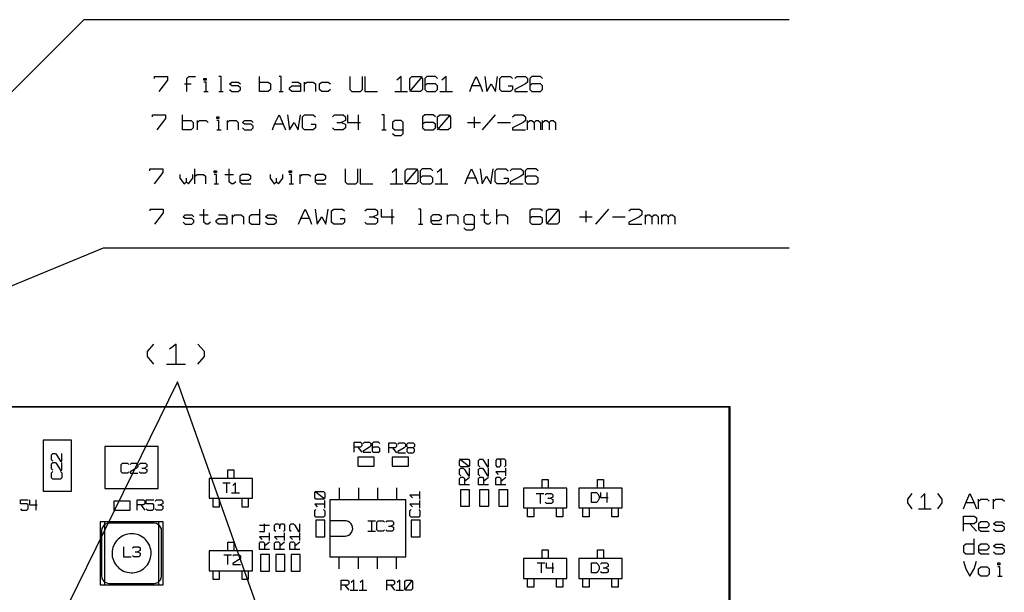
# Model space of a CAD drawing. Header units: millimetres. Extents: x 0 to 1189, y 35 to 806.
# Tile 12 of 18: x 595 to 776, y 505 to 610. Entities that reach past the tile are written whole.
import ezdxf

# ---------------------------------------------------------------- set-up
doc = ezdxf.new("R2010")
doc.units = ezdxf.units.MM
doc.layers.add('Pen 1', color=7, linetype='Continuous')

msp = doc.modelspace()

# ---------------------------------------------------------------- linework, layer by layer
at = {"layer": 'Pen 1', "color": 7, "lineweight": 30}
for p, q in [((606.9, 610.22), (578.95, 582.3)), ((736.15, 610.22), (606.9, 610.22)), ((666.6, 597.08), (668.97, 599.83)), ((625.35, 598.45), (626.53, 598.45)), ((647.35, 597.08), (647.35, 598.78)), ((679.58, 598.1), (678, 598.1)), ((628.9, 597.08), (629.67, 597.08)), ((631.65, 597.08), (632.42, 597.08)), ((642.65, 597.08), (643.42, 597.08)), ((663.85, 597.08), (666.22, 597.08)), ((672.1, 597.08), (674.47, 597.08)), ((657.17, 592.78), (657.17, 590.03)), ((671.72, 590.03), (674.08, 592.78)), ((678.4, 592.42), (678.4, 590.38)), ((679.97, 590.03), (682.33, 592.78)), ((627.7, 590.03), (627.7, 591.75)), ((633.22, 590.03), (633.22, 591.75)), ((643.42, 591.05), (641.85, 591.05)), ((653.25, 591.4), (654.05, 591.4)), ((677.22, 591.4), (679.58, 591.4)), ((682.72, 591.4), (685.08, 591.4)), ((688.22, 590.03), (688.22, 591.75)), ((690.97, 590.03), (690.97, 591.75)), ((631.25, 590.03), (632.03, 590.03)), ((661.5, 590.03), (662.3, 590.03)), ((627.25, 580.15), (627.25, 582.9)), ((665.75, 580.15), (668.1, 582.9)), ((625.67, 580.5), (625.67, 581.17)), ((632.75, 581.88), (634.33, 581.88)), ((642.17, 580.5), (642.17, 581.17)), ((646.5, 580.15), (646.5, 581.88)), ((678.72, 581.17), (677.15, 581.17)), ((630.78, 580.15), (631.58, 580.15)), ((644.53, 580.15), (645.33, 580.15)), ((663, 580.15), (665.35, 580.15)), ((671.25, 580.15), (673.6, 580.15)), ((628.1, 574.47), (629.67, 574.47)), ((634.15, 572.75), (634.15, 574.47)), ((659.15, 574.12), (659.92, 574.12)), ((663.35, 575.5), (663.35, 572.75)), ((673.5, 572.75), (673.5, 574.47)), ((679.55, 574.47), (681.1, 574.47)), ((682.58, 572.75), (682.58, 575.5)), ((691.65, 572.75), (694, 575.5)), ((697.7, 574.12), (700.05, 574.12)), ((698.88, 575.17), (698.88, 573.1)), ((700.72, 572.75), (703.08, 575.5)), ((703.75, 574.12), (706.1, 574.12)), ((709.8, 572.75), (709.8, 574.47)), ((712.83, 572.75), (712.83, 574.47)), ((648.22, 573.8), (646.65, 573.8)), ((668.22, 572.75), (669, 572.75)), ((610.4, 568.33), (551, 543.88)), ((736.15, 568.33), (610.4, 568.33)), ((622, 547.1), (625.53, 547.1)), ((657.12, 531.88), (657.83, 530.95)), ((663.47, 531.75), (664.17, 530.83)), ((677.58, 528.28), (675.72, 529.7)), ((617.5, 528.03), (617.97, 528.03)), ((684.2, 526.62), (684.2, 528.05)), ((632.33, 525.33), (633.72, 525.33)), ((633.03, 525.33), (633.03, 523.5)), ((676.65, 525.67), (677.58, 526.4)), ((680.15, 525.67), (681.05, 526.4)), ((683.3, 525.67), (684.2, 526.4)), ((633.97, 523.5), (635.38, 523.5)), ((651.03, 522.33), (649.2, 523.75)), ((653.7, 524.4), (653.7, 522.2)), ((657.2, 524.4), (657.2, 522.2)), ((660.7, 524.4), (660.7, 522.2)), ((664.17, 524.4), (664.17, 522.2)), ((668.47, 522.33), (668.47, 523.75)), ((689.78, 523.4), (691.2, 523.4)), ((690.5, 523.4), (690.5, 521.58)), ((702.75, 523.58), (702.75, 521.75)), ((598.08, 522.2), (598.08, 520.35)), ((651.03, 520.67), (651.03, 522.1)), ((668.47, 520.67), (668.47, 522.1)), ((691.9, 522.5), (692.38, 522.5)), ((770.08, 521.65), (768.5, 521.65)), ((770.85, 520.6), (770.85, 522.33)), ((773.6, 520.6), (773.6, 522.33)), ((617.35, 521.28), (618.08, 520.35)), ((620.42, 521.28), (620.9, 521.28)), ((759.85, 520.6), (762.2, 520.6)), ((610.67, 518.2), (610.67, 506.65)), ((620.58, 518.2), (620.58, 506.65)), ((658.92, 518.35), (660.33, 518.35)), ((659.62, 518.35), (659.62, 516.5)), ((639.05, 517.58), (640.9, 517.58)), ((640.9, 514.75), (640.9, 516.17)), ((642.78, 516.88), (642.78, 517.35)), ((643.67, 514.75), (643.67, 516.17)), ((646.47, 514.75), (646.47, 516.17)), ((658.92, 516.5), (660.33, 516.5)), ((662.7, 517.42), (663.15, 517.42)), ((769.28, 517.85), (770.45, 516.47)), ((639.97, 513.8), (640.9, 514.53)), ((642.78, 513.8), (643.67, 514.53)), ((645.58, 513.8), (646.47, 514.53)), ((616.28, 512.72), (616.75, 512.72)), ((632.53, 512.17), (633.95, 512.17)), ((633.22, 512.17), (633.22, 510.35)), ((653.7, 509.55), (653.7, 511.73)), ((657.2, 509.55), (657.2, 511.73)), ((660.7, 509.55), (660.7, 511.73)), ((664.17, 509.55), (664.17, 511.73)), ((689.95, 510.65), (691.38, 510.65)), ((690.67, 510.65), (690.67, 508.83)), ((692.78, 510.65), (692.78, 508.83)), ((702.03, 509.75), (702.5, 509.75)), ((665.7, 505.67), (667.12, 507.52)), ((774.4, 508.23), (775.17, 508.23)), ((654.72, 506.6), (655.45, 505.67)), ((655.67, 505.67), (657.1, 505.67)), ((657.33, 505.67), (658.75, 505.67)), ((663.12, 506.6), (663.83, 505.67)), ((664.05, 505.67), (665.47, 505.67))]:
    msp.add_line(p, q, dxfattribs=at)
for points in [[(619.85, 599.47), (619.85, 599.83), (622.2, 599.83), (622.2, 599.12), (620.65, 597.08)], [(625.75, 597.08), (625.75, 599.47), (626.15, 599.83), (627.33, 599.83)], [(628.9, 599.12), (628.9, 599.47), (629.28, 599.47), (629.28, 599.12), (628.9, 599.12)], [(632.03, 597.08), (632.03, 599.83), (631.65, 599.83)], [(639.1, 598.78), (640.67, 598.78), (641.08, 598.45), (641.08, 597.4), (640.67, 597.08), (639.1, 597.08), (639.1, 599.83)], [(643.03, 597.08), (643.03, 599.83), (642.65, 599.83)], [(655.6, 599.83), (655.6, 597.4), (656, 597.08), (657.58, 597.08), (657.97, 597.4), (657.97, 599.83)], [(658.35, 599.83), (658.35, 597.08), (660.72, 597.08)], [(665.05, 597.08), (665.05, 599.83), (664.25, 599.12)], [(666.6, 597.4), (666.6, 599.47), (667, 599.83), (668.58, 599.83), (668.97, 599.47), (668.97, 597.4), (668.58, 597.08), (667, 597.08), (666.6, 597.4)], [(671.72, 599.47), (671.33, 599.83), (669.75, 599.83), (669.35, 599.47), (669.35, 597.4), (669.75, 597.08), (671.33, 597.08), (671.72, 597.4), (671.72, 598.1), (671.33, 598.45), (669.75, 598.45), (669.35, 598.1)], [(673.3, 597.08), (673.3, 599.83), (672.5, 599.12)], [(677.62, 597.08), (678, 598.1), (678.8, 599.83), (679.58, 598.1), (679.97, 597.08)], [(680.38, 599.83), (680.75, 597.08), (681.55, 598.45), (682.33, 597.08), (682.72, 599.83)], [(684.67, 598.1), (685.47, 598.1), (685.47, 597.4), (685.08, 597.08), (683.5, 597.08), (683.12, 597.4), (683.12, 599.47), (683.5, 599.83), (685.08, 599.83), (685.47, 599.47)], [(685.88, 599.47), (686.25, 599.83), (687.83, 599.83), (688.22, 599.47), (688.22, 598.78), (687.83, 598.45), (685.88, 597.4), (685.88, 597.08), (688.22, 597.08)], [(690.97, 599.47), (690.58, 599.83), (689, 599.83), (688.62, 599.47), (688.62, 597.4), (689, 597.08), (690.58, 597.08), (690.97, 597.4), (690.97, 598.1), (690.58, 598.45), (689, 598.45), (688.62, 598.1)], [(629.28, 597.08), (629.28, 598.78), (628.9, 598.78)], [(633.6, 597.4), (634, 597.08), (635.17, 597.08), (635.58, 597.4), (635.58, 597.75), (635.17, 598.1), (634, 598.1), (633.6, 598.45), (634, 598.78), (635.17, 598.78), (635.58, 598.45)], [(645, 598.78), (646.17, 598.78), (646.58, 598.45), (646.58, 597.08), (645, 597.08), (644.6, 597.4), (644.6, 597.75), (645, 598.1), (646.58, 598.1)], [(647.35, 598.45), (647.75, 598.78), (648.92, 598.78), (649.33, 598.45), (649.33, 597.08)], [(652.08, 597.4), (651.67, 597.08), (650.5, 597.08), (650.1, 597.4), (650.1, 598.45), (650.5, 598.78), (651.67, 598.78), (652.08, 598.45)], [(619.45, 592.42), (619.45, 592.78), (621.83, 592.78), (621.83, 592.1), (620.25, 590.03)], [(624.95, 591.75), (626.53, 591.75), (626.92, 591.4), (626.92, 590.38), (626.53, 590.03), (624.95, 590.03), (624.95, 592.78)], [(631.25, 592.1), (631.25, 592.42), (631.65, 592.42), (631.65, 592.1), (631.25, 592.1)], [(641.47, 590.03), (641.85, 591.05), (642.65, 592.78), (643.42, 591.05), (643.83, 590.03)], [(644.22, 592.78), (644.6, 590.03), (645.4, 591.4), (646.17, 590.03), (646.58, 592.78)], [(648.53, 591.05), (649.33, 591.05), (649.33, 590.38), (648.92, 590.03), (647.35, 590.03), (646.97, 590.38), (646.97, 592.42), (647.35, 592.78), (648.92, 592.78), (649.33, 592.42)], [(652.47, 592.42), (652.85, 592.78), (654.42, 592.78), (654.83, 592.42), (654.83, 591.75), (654.05, 591.4), (654.83, 591.05), (654.83, 590.38), (654.42, 590.03), (652.85, 590.03), (652.47, 590.38)], [(655.22, 592.78), (655.22, 591.4), (657.58, 591.4)], [(661.9, 590.03), (661.9, 592.78), (661.5, 592.78)], [(671.33, 592.42), (670.92, 592.78), (669.35, 592.78), (668.97, 592.42), (668.97, 590.38), (669.35, 590.03), (670.92, 590.03), (671.33, 590.38), (671.33, 591.05), (670.92, 591.4), (669.35, 591.4), (668.97, 591.05)], [(671.72, 590.38), (671.72, 592.42), (672.1, 592.78), (673.67, 592.78), (674.08, 592.42), (674.08, 590.38), (673.67, 590.03), (672.1, 590.03), (671.72, 590.38)], [(685.47, 592.42), (685.88, 592.78), (687.42, 592.78), (687.83, 592.42), (687.83, 591.75), (687.42, 591.4), (685.47, 590.38), (685.47, 590.03), (687.83, 590.03)], [(627.7, 591.4), (628.1, 591.75), (629.28, 591.75), (629.67, 591.4)], [(631.65, 590.03), (631.65, 591.75), (631.25, 591.75)], [(633.22, 591.4), (633.6, 591.75), (634.78, 591.75), (635.17, 591.4), (635.17, 590.03)], [(635.97, 590.38), (636.35, 590.03), (637.53, 590.03), (637.92, 590.38), (637.92, 590.72), (637.53, 591.05), (636.35, 591.05), (635.97, 591.4), (636.35, 591.75), (637.53, 591.75), (637.92, 591.4)], [(663.47, 589.35), (663.85, 589), (665.05, 589), (665.42, 589.35), (665.42, 591.4), (665.05, 591.75), (663.85, 591.75), (663.47, 591.4), (663.47, 590.38), (663.85, 590.03), (665.42, 590.03)], [(688.22, 591.4), (688.62, 591.75), (689, 591.75), (689.4, 591.4), (689.4, 590.03)], [(689.4, 591.4), (689.8, 591.75), (690.17, 591.75), (690.58, 591.4), (690.58, 590.03)], [(690.97, 591.4), (691.38, 591.75), (691.75, 591.75), (692.15, 591.4), (692.15, 590.03)], [(692.15, 591.4), (692.55, 591.75), (692.92, 591.75), (693.33, 591.4), (693.33, 590.03)], [(619, 582.55), (619, 582.9), (621.35, 582.9), (621.35, 582.2), (619.78, 580.15)], [(634.72, 580.5), (634.33, 580.15), (633.92, 580.15), (633.53, 580.5), (633.53, 582.9)], [(654.75, 582.9), (654.75, 580.5), (655.15, 580.15), (656.72, 580.15), (657.1, 580.5), (657.1, 582.9)], [(657.5, 582.9), (657.5, 580.15), (659.85, 580.15)], [(664.17, 580.15), (664.17, 582.9), (663.4, 582.2)], [(665.75, 580.5), (665.75, 582.55), (666.15, 582.9), (667.72, 582.9), (668.1, 582.55), (668.1, 580.5), (667.72, 580.15), (666.15, 580.15), (665.75, 580.5)], [(670.85, 582.55), (670.47, 582.9), (668.9, 582.9), (668.5, 582.55), (668.5, 580.5), (668.9, 580.15), (670.47, 580.15), (670.85, 580.5), (670.85, 581.17), (670.47, 581.53), (668.9, 581.53), (668.5, 581.17)], [(672.42, 580.15), (672.42, 582.9), (671.65, 582.2)], [(676.75, 580.15), (677.15, 581.17), (677.92, 582.9), (678.72, 581.17), (679.1, 580.15)], [(679.5, 582.9), (679.9, 580.15), (680.67, 581.53), (681.47, 580.15), (681.88, 582.9)], [(683.83, 581.17), (684.62, 581.17), (684.62, 580.5), (684.22, 580.15), (682.65, 580.15), (682.25, 580.5), (682.25, 582.55), (682.65, 582.9), (684.22, 582.9), (684.62, 582.55)], [(685, 582.55), (685.4, 582.9), (686.97, 582.9), (687.38, 582.55), (687.38, 581.88), (686.97, 581.53), (685, 580.5), (685, 580.15), (687.38, 580.15)], [(690.12, 582.55), (689.72, 582.9), (688.15, 582.9), (687.75, 582.55), (687.75, 580.5), (688.15, 580.15), (689.72, 580.15), (690.12, 580.5), (690.12, 581.17), (689.72, 581.53), (688.15, 581.53), (687.75, 581.17)], [(624.5, 581.88), (624.5, 581.17), (625.28, 580.15), (625.67, 580.5), (626.08, 580.15), (626.85, 581.17), (626.85, 581.88)], [(627.25, 581.53), (627.65, 581.88), (628.83, 581.88), (629.2, 581.53), (629.2, 580.15)], [(630.78, 582.2), (630.78, 582.55), (631.17, 582.55), (631.17, 582.2), (630.78, 582.2)], [(631.17, 580.15), (631.17, 581.88), (630.78, 581.88)], [(635.5, 580.83), (637.08, 580.83), (637.47, 581.17), (637.47, 581.53), (637.08, 581.88), (635.9, 581.88), (635.5, 581.53), (635.5, 580.5), (635.9, 580.15), (637.47, 580.15)], [(641, 581.88), (641, 581.17), (641.78, 580.15), (642.17, 580.5), (642.58, 580.15), (643.35, 581.17), (643.35, 581.88)], [(644.53, 582.2), (644.53, 582.55), (644.92, 582.55), (644.92, 582.2), (644.53, 582.2)], [(644.92, 580.15), (644.92, 581.88), (644.53, 581.88)], [(646.5, 581.53), (646.9, 581.88), (648.08, 581.88), (648.47, 581.53)], [(649.25, 580.83), (650.83, 580.83), (651.22, 581.17), (651.22, 581.53), (650.83, 581.88), (649.65, 581.88), (649.25, 581.53), (649.25, 580.5), (649.65, 580.15), (651.22, 580.15)], [(619.03, 575.17), (619.03, 575.5), (621.4, 575.5), (621.4, 574.83), (619.83, 572.75)], [(625.08, 573.1), (625.47, 572.75), (626.65, 572.75), (627.05, 573.1), (627.05, 573.45), (626.65, 573.8), (625.47, 573.8), (625.08, 574.12), (625.47, 574.47), (626.65, 574.47), (627.05, 574.12)], [(630.08, 573.1), (629.67, 572.75), (629.28, 572.75), (628.9, 573.1), (628.9, 575.5)], [(631.53, 574.47), (632.7, 574.47), (633.1, 574.12), (633.1, 572.75), (631.53, 572.75), (631.12, 573.1), (631.12, 573.45), (631.53, 573.8), (633.1, 573.8)], [(634.15, 574.12), (634.55, 574.47), (635.72, 574.47), (636.12, 574.12), (636.12, 572.75)], [(639.15, 574.47), (637.58, 574.47), (637.17, 574.12), (637.17, 573.1), (637.58, 572.75), (639.15, 572.75), (639.15, 575.5)], [(640.2, 573.1), (640.6, 572.75), (641.78, 572.75), (642.17, 573.1), (642.17, 573.45), (641.78, 573.8), (640.6, 573.8), (640.2, 574.12), (640.6, 574.47), (641.78, 574.47), (642.17, 574.12)], [(646.25, 572.75), (646.65, 573.8), (647.45, 575.5), (648.22, 573.8), (648.62, 572.75)], [(649.28, 575.5), (649.67, 572.75), (650.47, 574.12), (651.25, 572.75), (651.65, 575.5)], [(653.88, 573.8), (654.67, 573.8), (654.67, 573.1), (654.28, 572.75), (652.7, 572.75), (652.3, 573.1), (652.3, 575.17), (652.7, 575.5), (654.28, 575.5), (654.67, 575.17)], [(658.35, 575.17), (658.75, 575.5), (660.33, 575.5), (660.72, 575.17), (660.72, 574.47), (659.92, 574.12), (660.72, 573.8), (660.72, 573.1), (660.33, 572.75), (658.75, 572.75), (658.35, 573.1)], [(661.38, 575.5), (661.38, 574.12), (663.75, 574.12)], [(668.62, 572.75), (668.62, 575.5), (668.22, 575.5)], [(670.47, 573.45), (672.03, 573.45), (672.42, 573.8), (672.42, 574.12), (672.03, 574.47), (670.85, 574.47), (670.47, 574.12), (670.47, 573.1), (670.85, 572.75), (672.42, 572.75)], [(673.5, 574.12), (673.88, 574.47), (675.05, 574.47), (675.45, 574.12), (675.45, 572.75)], [(676.53, 572.08), (676.9, 571.72), (678.08, 571.72), (678.47, 572.08), (678.47, 574.12), (678.08, 574.47), (676.9, 574.47), (676.53, 574.12), (676.53, 573.1), (676.9, 572.75), (678.47, 572.75)], [(681.5, 573.1), (681.1, 572.75), (680.72, 572.75), (680.33, 573.1), (680.33, 575.5)], [(682.58, 574.12), (682.95, 574.47), (684.12, 574.47), (684.53, 574.12), (684.53, 572.75)], [(690.97, 575.17), (690.58, 575.5), (689, 575.5), (688.62, 575.17), (688.62, 573.1), (689, 572.75), (690.58, 572.75), (690.97, 573.1), (690.97, 573.8), (690.58, 574.12), (689, 574.12), (688.62, 573.8)], [(691.65, 573.1), (691.65, 575.17), (692.03, 575.5), (693.6, 575.5), (694, 575.17), (694, 573.1), (693.6, 572.75), (692.03, 572.75), (691.65, 573.1)], [(706.78, 575.17), (707.15, 575.5), (708.72, 575.5), (709.12, 575.17), (709.12, 574.47), (708.72, 574.12), (706.78, 573.1), (706.78, 572.75), (709.12, 572.75)], [(709.8, 574.12), (710.17, 574.47), (710.58, 574.47), (710.97, 574.12), (710.97, 572.75)], [(710.97, 574.12), (711.38, 574.47), (711.75, 574.47), (712.15, 574.12), (712.15, 572.75)], [(712.83, 574.12), (713.2, 574.47), (713.6, 574.47), (714, 574.12), (714, 572.75)], [(714, 574.12), (714.4, 574.47), (714.78, 574.47), (715.17, 574.12), (715.17, 572.75)], [(619.72, 547.1), (618.55, 548.47), (618.55, 549.4), (619.72, 550.78)], [(623.78, 547.1), (623.78, 550.78), (622.6, 549.85)], [(627.8, 547.1), (628.97, 548.47), (628.97, 549.4), (627.8, 550.78)], [(643.22, 489.73), (624.03, 543.88), (597.47, 489.73)], [(516.08, 539.22), (516.08, 379.7), (725.12, 379.7), (725.12, 539.22), (516.08, 539.22)], [(725.25, 539.35), (725.25, 379.67), (516.1, 379.67), (516.1, 539.35), (725.25, 539.35)], [(599.42, 533.17), (599.42, 523.83), (604.6, 523.83), (604.6, 533.17), (599.42, 533.17)], [(656.4, 530.95), (656.4, 532.8), (657.6, 532.8), (657.83, 532.55), (657.83, 532.1), (657.6, 531.88), (656.4, 531.88)], [(658.05, 532.55), (658.3, 532.8), (659.25, 532.8), (659.47, 532.55), (659.47, 532.1), (659.25, 531.88), (658.05, 531.17), (658.05, 530.95), (659.47, 530.95)], [(661.12, 532.55), (660.9, 532.8), (659.95, 532.8), (659.7, 532.55), (659.7, 531.17), (659.95, 530.95), (660.9, 530.95), (661.12, 531.17), (661.12, 531.65), (660.9, 531.88), (659.95, 531.88), (659.7, 531.65)], [(662.75, 530.83), (662.75, 532.67), (663.92, 532.67), (664.17, 532.45), (664.17, 531.97), (663.92, 531.75), (662.75, 531.75)], [(664.4, 532.45), (664.65, 532.67), (665.58, 532.67), (665.83, 532.45), (665.83, 531.97), (665.58, 531.75), (664.4, 531.08), (664.4, 530.83), (665.83, 530.83)], [(666.3, 531.75), (666.05, 531.53), (666.05, 531.08), (666.3, 530.83), (667.22, 530.83), (667.47, 531.08), (667.47, 531.53), (667.22, 531.75), (666.3, 531.75), (666.05, 531.97), (666.05, 532.45), (666.3, 532.67), (667.22, 532.67), (667.47, 532.45), (667.47, 531.97), (667.22, 531.75)], [(601.22, 529.33), (600.97, 529.55), (600.97, 530.5), (601.22, 530.72), (601.67, 530.72), (601.9, 530.5), (602.6, 529.33), (602.83, 529.33), (602.83, 530.72)], [(620.53, 532), (610.75, 532), (610.75, 524.3), (620.53, 524.3), (620.53, 532)], [(601.22, 527.67), (600.97, 527.9), (600.97, 528.85), (601.22, 529.08), (601.67, 529.08), (601.9, 528.85), (602.6, 527.67), (602.83, 527.67), (602.83, 529.08)], [(615.15, 527.33), (614.9, 527.1), (613.95, 527.1), (613.72, 527.33), (613.72, 528.7), (613.95, 528.95), (614.9, 528.95), (615.15, 528.7)], [(615.38, 528.7), (615.6, 528.95), (616.55, 528.95), (616.8, 528.7), (616.8, 528.25), (616.55, 528.03), (615.38, 527.33), (615.38, 527.1), (616.8, 527.1)], [(617.03, 528.7), (617.25, 528.95), (618.2, 528.95), (618.45, 528.7), (618.45, 528.25), (617.97, 528.03), (618.45, 527.8), (618.45, 527.33), (618.2, 527.1), (617.25, 527.1), (617.03, 527.33)], [(660.1, 528.38), (660.1, 530.03), (657.08, 530.03), (657.08, 528.38), (660.1, 528.38)], [(666.4, 528.38), (666.4, 530.03), (663.38, 530.03), (663.38, 528.38), (666.4, 528.38)], [(677.35, 528.28), (675.97, 528.28), (675.72, 528.5), (675.72, 529.45), (675.97, 529.7), (677.35, 529.7), (677.58, 529.45), (677.58, 528.5), (677.35, 528.28)], [(679.45, 528.28), (679.22, 528.5), (679.22, 529.45), (679.45, 529.7), (679.92, 529.7), (680.15, 529.45), (680.83, 528.28), (681.05, 528.28), (681.05, 529.7)], [(683.97, 528.28), (684.2, 528.5), (684.2, 529.45), (683.97, 529.7), (682.6, 529.7), (682.38, 529.45), (682.38, 528.5), (682.6, 528.28), (683.05, 528.28), (683.3, 528.5), (683.3, 529.45), (683.05, 529.7)], [(602.6, 527.42), (602.83, 527.2), (602.83, 526.25), (602.6, 526.03), (601.22, 526.03), (600.97, 526.25), (600.97, 527.2), (601.22, 527.42)], [(633.25, 526.12), (633.25, 527.72), (634.35, 527.72), (634.35, 526.12)], [(675.97, 526.62), (675.72, 526.85), (675.72, 527.8), (675.97, 528.05), (676.42, 528.05), (676.65, 527.8), (677.35, 526.62), (677.58, 526.62), (677.58, 528.05)], [(679.45, 526.62), (679.22, 526.85), (679.22, 527.8), (679.45, 528.05), (679.92, 528.05), (680.15, 527.8), (680.83, 526.62), (681.05, 526.62), (681.05, 528.05)], [(684.2, 527.33), (682.38, 527.33), (682.83, 526.85)], [(629.83, 522.5), (637.78, 522.5), (637.78, 526.12), (629.83, 526.12), (629.83, 522.5)], [(634.67, 523.5), (634.67, 525.33), (634.2, 524.88)], [(677.58, 524.97), (675.72, 524.97), (675.72, 526.15), (675.97, 526.4), (676.42, 526.4), (676.65, 526.15), (676.65, 524.97)], [(681.05, 524.97), (679.22, 524.97), (679.22, 526.15), (679.45, 526.4), (679.92, 526.4), (680.15, 526.15), (680.15, 524.97)], [(684.2, 524.97), (682.38, 524.97), (682.38, 526.15), (682.6, 526.4), (683.05, 526.4), (683.3, 526.15), (683.3, 524.97)], [(690.88, 524.38), (690.88, 525.97), (692, 525.97), (692, 524.38)], [(701, 524.38), (701, 525.97), (702.12, 525.97), (702.12, 524.38)], [(650.8, 522.33), (649.42, 522.33), (649.2, 522.58), (649.2, 523.53), (649.42, 523.75), (650.8, 523.75), (651.03, 523.53), (651.03, 522.58), (650.8, 522.33)], [(677.58, 524.08), (675.92, 524.08), (675.92, 521.05), (677.58, 521.05), (677.58, 524.08)], [(679.42, 521.05), (681.08, 521.05), (681.08, 524.08), (679.42, 524.08), (679.42, 521.05)], [(682.92, 521.05), (684.58, 521.05), (684.58, 524.08), (682.92, 524.08), (682.92, 521.05)], [(687.45, 520.75), (695.42, 520.75), (695.42, 524.38), (687.45, 524.38), (687.45, 520.75)], [(691.42, 523.17), (691.67, 523.4), (692.6, 523.4), (692.85, 523.17), (692.85, 522.72), (692.38, 522.5), (692.85, 522.28), (692.85, 521.8), (692.6, 521.58), (691.67, 521.58), (691.42, 521.8)], [(697.58, 520.75), (705.55, 520.75), (705.55, 524.38), (697.58, 524.38), (697.58, 520.75)], [(699.9, 521.75), (699.9, 523.58), (700.85, 523.58), (701.1, 523.35), (701.33, 522.9), (701.33, 522.45), (701.1, 521.97), (700.85, 521.75), (699.9, 521.75)], [(701.55, 523.58), (701.55, 522.67), (702.97, 522.67)], [(758.67, 520.6), (757.88, 521.65), (757.88, 522.33), (758.67, 523.38)], [(761.03, 520.6), (761.03, 523.38), (760.25, 522.67)], [(763.38, 520.6), (764.17, 521.65), (764.17, 522.33), (763.38, 523.38)], [(768.1, 520.6), (768.5, 521.65), (769.28, 523.38), (770.08, 521.65), (770.45, 520.6)], [(595.25, 520.58), (595.47, 520.35), (596.42, 520.35), (596.65, 520.58), (596.65, 521.28), (596.42, 521.5), (595.25, 521.5), (595.25, 522.2), (596.65, 522.2)], [(596.9, 522.2), (596.9, 521.28), (598.3, 521.28)], [(612.38, 521.97), (612.38, 520.33), (615.4, 520.33), (615.4, 521.97), (612.38, 521.97)], [(616.65, 520.35), (616.65, 522.2), (617.83, 522.2), (618.08, 521.95), (618.08, 521.5), (617.83, 521.28), (616.65, 521.28)], [(618.3, 520.58), (618.53, 520.35), (619.47, 520.35), (619.72, 520.58), (619.72, 521.28), (619.47, 521.5), (618.3, 521.5), (618.3, 522.2), (619.72, 522.2)], [(619.95, 521.95), (620.17, 522.2), (621.12, 522.2), (621.38, 521.95), (621.38, 521.5), (620.9, 521.28), (621.38, 521.05), (621.38, 520.58), (621.12, 520.35), (620.17, 520.35), (619.95, 520.58)], [(631.7, 522.5), (631.7, 520.88), (630.58, 520.88), (630.58, 522.5)], [(637, 522.5), (637, 520.88), (635.9, 520.88), (635.9, 522.5)], [(665.92, 522.2), (651.95, 522.2), (651.95, 511.75), (665.92, 511.75), (665.92, 522.2)], [(668.47, 523.05), (666.65, 523.05), (667.1, 522.58)], [(770.85, 521.97), (771.25, 522.33), (772.42, 522.33), (772.83, 521.97)], [(773.6, 521.97), (774, 522.33), (775.17, 522.33), (775.58, 521.97)], [(651.03, 521.4), (649.2, 521.4), (649.65, 520.92)], [(650.8, 520.45), (651.03, 520.22), (651.03, 519.28), (650.8, 519.03), (649.42, 519.03), (649.2, 519.28), (649.2, 520.22), (649.42, 520.45)], [(668.47, 521.4), (666.65, 521.4), (667.1, 520.92)], [(668.25, 520.45), (668.47, 520.22), (668.47, 519.28), (668.25, 519.03), (666.88, 519.03), (666.65, 519.28), (666.65, 520.22), (666.88, 520.45)], [(689.33, 520.75), (689.33, 519.12), (688.22, 519.12), (688.22, 520.75)], [(694.65, 520.75), (694.65, 519.12), (693.53, 519.12), (693.53, 520.75)], [(699.47, 520.75), (699.47, 519.12), (698.35, 519.12), (698.35, 520.75)], [(704.78, 520.75), (704.78, 519.12), (703.65, 519.12), (703.65, 520.75)], [(609.85, 506.65), (621.4, 506.65), (621.4, 518.2), (609.85, 518.2), (609.85, 506.65)], [(611.5, 517.92), (611.15, 517.88), (610.85, 517.75), (610.55, 517.55), (610.35, 517.28), (610.2, 516.97), (610.12, 516.62), (610.12, 516.55), (610.12, 508.3), (610.17, 507.95), (610.3, 507.62), (610.5, 507.35), (610.78, 507.12), (611.1, 507), (611.45, 506.92), (611.5, 506.92), (619.75, 506.92), (620.1, 506.98), (620.42, 507.1), (620.7, 507.3), (620.92, 507.58), (621.08, 507.9), (621.12, 508.23), (621.12, 508.3), (621.12, 516.55), (621.1, 516.9), (620.95, 517.22), (620.75, 517.5), (620.47, 517.72), (620.17, 517.88), (619.83, 517.92), (619.75, 517.92), (611.5, 517.92)], [(651.05, 518.47), (649.4, 518.47), (649.4, 515.45), (651.05, 515.45), (651.05, 518.47)], [(651.95, 515.58), (654.75, 515.58), (655.1, 515.62), (655.42, 515.75), (655.7, 515.95), (655.92, 516.22), (656.08, 516.53), (656.15, 516.88), (656.12, 517.22), (656.03, 517.55), (655.85, 517.85), (655.6, 518.1), (655.3, 518.25), (654.95, 518.35), (654.75, 518.38), (651.95, 518.38), (651.95, 515.58)], [(661.97, 516.75), (661.75, 516.5), (660.8, 516.5), (660.58, 516.75), (660.58, 518.12), (660.8, 518.35), (661.75, 518.35), (661.97, 518.12)], [(662.22, 518.12), (662.45, 518.35), (663.4, 518.35), (663.62, 518.12), (663.62, 517.65), (663.15, 517.42), (663.62, 517.2), (663.62, 516.75), (663.4, 516.5), (662.45, 516.5), (662.22, 516.75)], [(666.85, 515.45), (668.5, 515.45), (668.5, 518.47), (666.85, 518.47), (666.85, 515.45)], [(768.1, 516.47), (768.1, 519.22), (770.08, 519.22), (770.45, 518.9), (770.45, 518.2), (770.08, 517.85), (768.1, 517.85)], [(770.85, 517.17), (772.42, 517.17), (772.83, 517.53), (772.83, 517.85), (772.42, 518.2), (771.25, 518.2), (770.85, 517.85), (770.85, 516.83), (771.25, 516.47), (772.83, 516.47)], [(773.6, 516.83), (774, 516.47), (775.17, 516.47), (775.58, 516.83), (775.58, 517.17), (775.17, 517.53), (774, 517.53), (773.6, 517.85), (774, 518.2), (775.17, 518.2), (775.58, 517.85)], [(639.05, 516.4), (639.97, 516.4), (639.97, 517.83)], [(642.08, 516.4), (641.85, 516.62), (641.85, 517.58), (642.08, 517.83), (642.55, 517.83), (642.78, 517.35), (643, 517.83), (643.45, 517.83), (643.67, 517.58), (643.67, 516.62), (643.45, 516.4)], [(644.88, 516.4), (644.65, 516.62), (644.65, 517.58), (644.88, 517.83), (645.33, 517.83), (645.58, 517.58), (646.25, 516.4), (646.47, 516.4), (646.47, 517.83)], [(619.2, 512.42), (619.2, 512.78), (619.15, 513.12), (619.05, 513.45), (618.95, 513.8), (618.8, 514.1), (618.62, 514.4), (618.4, 514.67), (618.17, 514.95), (617.92, 515.17), (617.65, 515.4), (617.35, 515.58), (617.03, 515.72), (616.7, 515.85), (616.35, 515.92), (616.03, 515.97), (615.67, 516), (615.33, 516), (614.97, 515.95), (614.62, 515.88), (614.3, 515.75), (614, 515.6), (613.7, 515.42), (613.4, 515.22), (613.15, 515), (612.9, 514.75), (612.7, 514.47), (612.5, 514.17), (612.35, 513.85), (612.22, 513.53), (612.15, 513.2), (612.08, 512.85), (612.05, 512.5), (612.08, 512.15), (612.1, 511.8), (612.2, 511.48), (612.3, 511.15), (612.45, 510.83), (612.6, 510.52), (612.8, 510.23), (613.05, 509.98), (613.3, 509.73), (613.58, 509.5), (613.85, 509.33), (614.17, 509.17), (614.5, 509.05), (614.83, 508.95), (615.17, 508.88), (615.53, 508.85), (615.88, 508.85), (616.22, 508.9), (616.55, 508.98), (616.9, 509.08), (617.2, 509.23), (617.53, 509.4), (617.8, 509.58), (618.08, 509.8), (618.3, 510.05), (618.53, 510.33), (618.72, 510.62), (618.88, 510.92), (619, 511.25), (619.1, 511.6), (619.17, 511.92), (619.2, 512.28), (619.2, 512.42)], [(633.25, 512.85), (633.25, 514.45), (634.35, 514.45), (634.35, 512.85)], [(640.9, 515.45), (639.05, 515.45), (639.53, 514.97)], [(640.9, 513.1), (639.05, 513.1), (639.05, 514.28), (639.28, 514.53), (639.75, 514.53), (639.97, 514.28), (639.97, 513.1)], [(643.67, 515.45), (641.85, 515.45), (642.3, 514.97)], [(643.67, 513.1), (641.85, 513.1), (641.85, 514.28), (642.08, 514.53), (642.55, 514.53), (642.78, 514.28), (642.78, 513.1)], [(646.47, 515.45), (644.65, 515.45), (645.1, 514.97)], [(646.47, 513.1), (644.65, 513.1), (644.65, 514.28), (644.88, 514.53), (645.33, 514.53), (645.58, 514.28), (645.58, 513.1)], [(770.08, 514.08), (768.5, 514.08), (768.1, 513.72), (768.1, 512.7), (768.5, 512.35), (770.08, 512.35), (770.08, 515.1)], [(614.15, 513.62), (614.15, 511.8), (615.58, 511.8)], [(615.8, 513.4), (616.05, 513.62), (616.97, 513.62), (617.22, 513.4), (617.22, 512.95), (616.75, 512.72), (617.22, 512.47), (617.22, 512.03), (616.97, 511.8), (616.05, 511.8), (615.8, 512.03)], [(629.83, 509.23), (637.78, 509.23), (637.78, 512.85), (629.83, 512.85), (629.83, 509.23)], [(690.88, 511.45), (690.88, 513.05), (692, 513.05), (692, 511.45)], [(701, 511.45), (701, 513.05), (702.12, 513.05), (702.12, 511.45)], [(770.85, 513.05), (772.42, 513.05), (772.83, 513.4), (772.83, 513.72), (772.42, 514.08), (771.25, 514.08), (770.85, 513.72), (770.85, 512.7), (771.25, 512.35), (772.83, 512.35)], [(773.6, 512.7), (774, 512.35), (775.17, 512.35), (775.58, 512.7), (775.58, 513.05), (775.17, 513.4), (774, 513.4), (773.6, 513.72), (774, 514.08), (775.17, 514.08), (775.58, 513.72)], [(634.17, 511.95), (634.4, 512.17), (635.35, 512.17), (635.6, 511.95), (635.6, 511.5), (635.35, 511.27), (634.17, 510.58), (634.17, 510.35), (635.6, 510.35)], [(639.25, 509.17), (640.9, 509.17), (640.9, 512.2), (639.25, 512.2), (639.25, 509.17)], [(643.7, 512.2), (642.05, 512.2), (642.05, 509.17), (643.7, 509.17), (643.7, 512.2)], [(644.85, 509.17), (646.5, 509.17), (646.5, 512.2), (644.85, 512.2), (644.85, 509.17)], [(687.45, 507.83), (695.42, 507.83), (695.42, 511.45), (687.45, 511.45), (687.45, 507.83)], [(697.58, 507.83), (705.55, 507.83), (705.55, 511.45), (697.58, 511.45), (697.58, 507.83)], [(768.1, 510.98), (768.5, 509.6), (769.28, 508.23), (770.08, 509.6), (770.45, 510.98)], [(631.7, 509.23), (631.7, 507.6), (630.58, 507.6), (630.58, 509.23)], [(637, 509.23), (637, 507.6), (635.9, 507.6), (635.9, 509.23)], [(691.6, 510.65), (691.6, 509.75), (693.03, 509.75)], [(699.9, 508.83), (699.9, 510.65), (700.85, 510.65), (701.1, 510.42), (701.33, 509.98), (701.33, 509.52), (701.1, 509.05), (700.85, 508.83), (699.9, 508.83)], [(701.55, 510.42), (701.8, 510.65), (702.75, 510.65), (702.97, 510.42), (702.97, 509.98), (702.5, 509.75), (702.97, 509.52), (702.97, 509.05), (702.75, 508.83), (701.8, 508.83), (701.55, 509.05)], [(770.85, 508.58), (770.85, 509.6), (771.25, 509.95), (772.42, 509.95), (772.83, 509.6), (772.83, 508.58), (772.42, 508.23), (771.25, 508.23), (770.85, 508.58)], [(774.4, 510.3), (774.4, 510.65), (774.78, 510.65), (774.78, 510.3), (774.4, 510.3)], [(774.78, 508.23), (774.78, 509.95), (774.4, 509.95)], [(654.03, 505.67), (654.03, 507.52), (655.2, 507.52), (655.45, 507.3), (655.45, 506.83), (655.2, 506.6), (654.03, 506.6)], [(656.38, 505.67), (656.38, 507.52), (655.9, 507.05)], [(658.03, 505.67), (658.03, 507.52), (657.55, 507.05)], [(662.4, 505.67), (662.4, 507.52), (663.6, 507.52), (663.83, 507.3), (663.83, 506.83), (663.6, 506.6), (662.4, 506.6)], [(664.78, 505.67), (664.78, 507.52), (664.3, 507.05)], [(665.7, 505.92), (665.7, 507.3), (665.95, 507.52), (666.9, 507.52), (667.12, 507.3), (667.12, 505.92), (666.9, 505.67), (665.95, 505.67), (665.7, 505.92)], [(689.33, 507.83), (689.33, 506.2), (688.22, 506.2), (688.22, 507.83)], [(694.65, 507.83), (694.65, 506.2), (693.53, 506.2), (693.53, 507.83)], [(699.47, 507.83), (699.47, 506.2), (698.35, 506.2), (698.35, 507.83)], [(704.78, 507.83), (704.78, 506.2), (703.65, 506.2), (703.65, 507.83)]]:
    msp.add_lwpolyline(points, dxfattribs=at)

doc.saveas('drawing.dxf')
